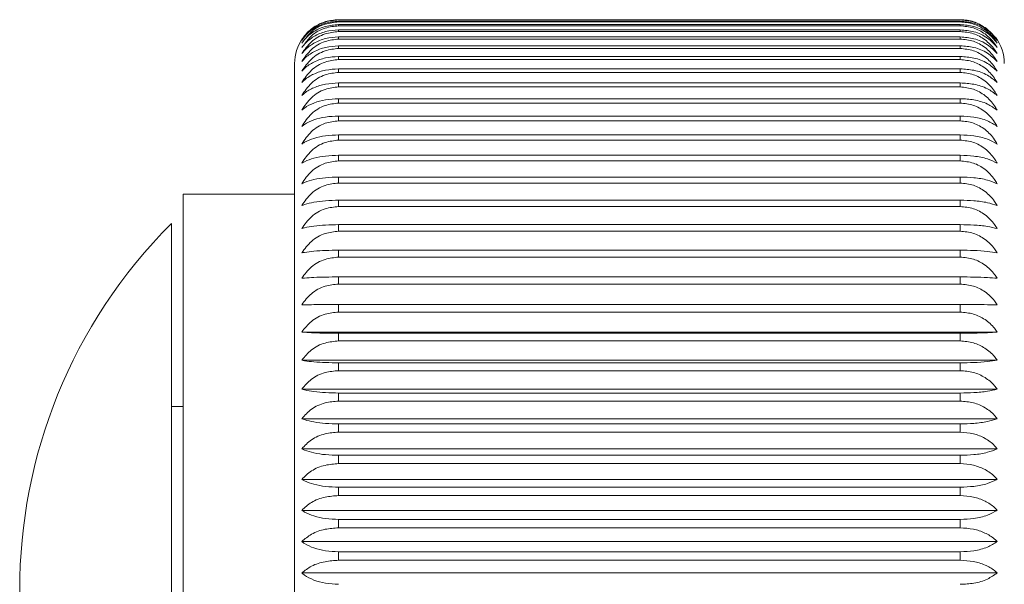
# Paper-space layout 'Sheet1' of a CAD drawing. Header units: millimetres. Extents: x 0 to 4318, y 0 to 2794.
# Tile 9 of 69: x 858 to 932, y 709 to 752. Entities that reach past the tile are written whole.
import ezdxf

# ---------------------------------------------------------------- set-up
doc = ezdxf.new("R2010")
doc.units = ezdxf.units.MM
doc.header["$LTSCALE"] = 5

psp = doc.layouts.new('Sheet1')

# ---------------------------------------------------------------- linework, layer by layer
at = {"color": 7, "linetype": 'Continuous', "lineweight": 15}
for p, q in [((881.815, 752.11), (881.815, 752.093)), ((881.815, 752.11), (928.932, 752.11)), ((928.932, 752.093), (881.815, 752.093)), ((881.815, 751.993), (881.815, 751.939)), ((881.815, 751.993), (928.932, 751.993)), ((928.932, 751.939), (881.815, 751.939)), ((881.815, 751.735), (881.815, 751.644)), ((881.815, 751.735), (928.932, 751.735)), ((928.932, 751.644), (881.815, 751.644)), ((928.932, 752.093), (928.932, 752.11)), ((928.932, 751.939), (928.932, 751.993)), ((928.932, 751.644), (928.932, 751.735)), ((881.815, 751.337), (881.815, 751.21)), ((881.815, 751.337), (928.932, 751.337)), ((928.932, 751.21), (881.815, 751.21)), ((881.815, 750.801), (881.815, 750.637)), ((881.815, 750.801), (928.932, 750.801)), ((928.932, 751.21), (928.932, 751.337)), ((928.932, 750.637), (928.932, 750.801)), ((928.932, 750.637), (881.815, 750.637)), ((881.815, 750.129), (881.815, 749.929)), ((881.815, 750.129), (928.932, 750.129)), ((928.932, 749.929), (928.932, 750.129)), ((928.932, 749.929), (881.815, 749.929)), ((881.815, 749.321), (881.815, 749.087)), ((881.815, 749.321), (928.932, 749.321)), ((928.932, 749.087), (928.932, 749.321)), ((878.482, 722.375), (878.482, 748.784)), ((928.932, 749.087), (881.815, 749.087)), ((881.815, 748.382), (881.815, 748.114)), ((881.815, 748.382), (928.932, 748.382)), ((928.932, 748.114), (881.815, 748.114)), ((928.932, 748.114), (928.932, 748.382)), ((881.815, 747.314), (881.815, 747.012)), ((881.815, 747.314), (928.932, 747.314)), ((928.932, 747.012), (881.815, 747.012)), ((928.932, 747.012), (928.932, 747.314)), ((881.815, 746.121), (881.815, 745.787)), ((881.815, 746.121), (928.932, 746.121)), ((928.932, 745.787), (881.815, 745.787)), ((928.932, 745.787), (928.932, 746.121)), ((881.815, 744.806), (881.815, 744.441)), ((881.815, 744.806), (928.932, 744.806)), ((928.932, 744.441), (928.932, 744.806)), ((928.932, 744.441), (881.815, 744.441)), ((881.815, 743.374), (881.815, 742.979)), ((881.815, 743.374), (928.932, 743.374)), ((928.932, 742.979), (928.932, 743.374)), ((928.932, 742.979), (881.815, 742.979)), ((881.815, 741.83), (881.815, 741.406)), ((881.815, 741.83), (928.932, 741.83)), ((928.932, 741.406), (928.932, 741.83)), ((928.932, 741.406), (881.815, 741.406)), ((881.815, 740.178), (881.815, 739.726)), ((881.815, 740.178), (928.932, 740.178)), ((928.932, 739.726), (881.815, 739.726)), ((928.932, 739.726), (928.932, 740.178)), ((878.482, 738.894), (870.036, 738.894)), ((870.036, 738.894), (870.036, 678.886)), ((881.815, 738.424), (881.815, 737.947)), ((881.815, 738.424), (928.932, 738.424)), ((928.932, 737.947), (928.932, 738.424)), ((928.932, 737.947), (881.815, 737.947)), ((869.147, 736.671), (869.147, 718.281)), ((881.815, 736.574), (881.815, 736.072)), ((881.815, 736.574), (928.932, 736.574)), ((928.932, 736.072), (928.932, 736.574)), ((928.932, 736.072), (881.815, 736.072)), ((881.815, 734.634), (881.815, 734.109)), ((881.815, 734.634), (928.932, 734.634)), ((928.932, 734.109), (928.932, 734.634)), ((928.932, 734.109), (881.815, 734.109)), ((881.815, 732.609), (881.815, 732.063)), ((881.815, 732.609), (928.932, 732.609)), ((928.932, 732.063), (881.815, 732.063)), ((928.932, 732.063), (928.932, 732.609)), ((881.815, 730.507), (881.815, 729.942)), ((881.815, 730.507), (928.932, 730.507)), ((928.932, 729.942), (881.815, 729.942)), ((928.932, 729.942), (928.932, 730.507)), ((931.729, 728.431), (879.018, 728.431)), ((881.815, 728.335), (881.815, 727.753)), ((881.815, 728.335), (928.932, 728.335)), ((928.932, 727.753), (928.932, 728.335)), ((928.932, 727.753), (881.815, 727.753)), ((931.729, 726.296), (879.018, 726.296)), ((881.815, 726.099), (881.815, 725.501)), ((881.815, 726.099), (928.932, 726.099)), ((928.932, 725.501), (928.932, 726.099)), ((928.932, 725.501), (881.815, 725.501)), ((931.729, 724.104), (879.018, 724.104)), ((881.815, 723.807), (881.815, 723.196)), ((881.815, 723.807), (928.932, 723.807)), ((928.932, 723.196), (881.815, 723.196)), ((928.932, 723.196), (928.932, 723.807)), ((870.036, 722.781), (869.147, 722.781)), ((878.482, 668.996), (878.482, 722.375)), ((931.729, 721.862), (879.018, 721.862)), ((881.815, 721.467), (881.815, 720.844)), ((881.815, 721.467), (928.932, 721.467)), ((928.932, 720.844), (881.815, 720.844)), ((928.932, 720.844), (928.932, 721.467)), ((931.729, 719.578), (879.018, 719.578)), ((881.815, 719.085), (881.815, 718.453)), ((881.815, 719.085), (928.932, 719.085)), ((928.932, 718.453), (928.932, 719.085)), ((869.147, 718.281), (869.147, 681.109)), ((928.932, 718.453), (881.815, 718.453)), ((931.729, 717.259), (879.018, 717.259)), ((881.815, 716.67), (881.815, 716.031)), ((881.815, 716.67), (928.932, 716.67)), ((928.932, 716.031), (928.932, 716.67)), ((928.932, 716.031), (881.815, 716.031)), ((931.729, 714.912), (879.018, 714.912)), ((881.815, 714.23), (881.815, 713.585)), ((881.815, 714.23), (928.932, 714.23)), ((928.932, 713.585), (928.932, 714.23)), ((928.932, 713.585), (881.815, 713.585)), ((931.729, 712.546), (879.018, 712.546)), ((881.815, 711.773), (881.815, 711.124)), ((881.815, 711.773), (928.932, 711.773)), ((928.932, 711.124), (928.932, 711.773)), ((928.932, 711.124), (881.815, 711.124)), ((931.729, 710.169), (879.018, 710.169))]:
    psp.add_line(p, q, dxfattribs=at)
for centre, radius, start, end in [((881.819, 748.783), 3.337, 145.14475, 179.98728), ((928.935, 748.785), 3.331, 359.98231, 36.78979), ((896.947, 708.89), 39.301, 135.01871, 224.98129)]:
    psp.add_arc(centre, radius, start, end, dxfattribs=at)
for points, knots in [([(881.815, 752.11), (881.48, 752.081), (880.818, 752.024), (879.918, 751.576), (879.337, 751.057), (879.085, 750.694), (879.018, 750.598)], [0, 0, 0, 0, 0.303487, 0.598453, 0.894666, 1, 1, 1, 1]), ([(879.018, 750.535), (879.247, 750.831), (879.716, 751.436), (880.729, 751.988), (881.467, 752.059), (881.815, 752.093)], [0, 0, 0, 0, 0.334947, 0.686309, 1, 1, 1, 1]), ([(881.815, 751.993), (881.48, 751.965), (880.821, 751.91), (879.922, 751.481), (879.339, 750.98), (879.085, 750.627), (879.018, 750.535)], [0, 0, 0, 0, 0.306136, 0.601955, 0.896145, 1, 1, 1, 1]), ([(881.815, 751.735), (881.48, 751.708), (880.824, 751.656), (879.927, 751.246), (879.341, 750.765), (879.085, 750.425), (879.018, 750.336)], [0, 0, 0, 0, 0.309014, 0.605778, 0.897772, 1, 1, 1, 1]), ([(879.241, 750.265), (879.402, 750.481), (879.802, 751.013), (880.725, 751.53), (881.467, 751.608), (881.815, 751.644)], [0, 0, 0, 0, 0.265099, 0.655394, 1, 1, 1, 1]), ([(879.302, 750.663), (879.445, 750.848), (879.83, 751.345), (880.729, 751.827), (881.468, 751.903), (881.815, 751.939)], [0, 0, 0, 0, 0.239538, 0.642417, 1, 1, 1, 1]), ([(930.746, 751.534), (930.492, 751.694), (929.939, 752.04), (929.285, 752.085), (928.932, 752.11)], [0, 0, 0, 0, 0.459405, 1, 1, 1, 1]), ([(928.932, 752.093), (929.268, 752.063), (929.932, 752.004), (930.833, 751.541), (931.411, 751.006), (931.663, 750.634), (931.729, 750.535)], [0, 0, 0, 0, 0.301282, 0.595574, 0.893417, 1, 1, 1, 1]), ([(931.729, 750.535), (931.499, 750.813), (931.021, 751.387), (930.011, 751.896), (929.28, 751.962), (928.932, 751.993)], [0, 0, 0, 0, 0.32871, 0.681224, 1, 1, 1, 1]), ([(928.932, 751.939), (929.269, 751.908), (929.935, 751.846), (930.837, 751.368), (931.413, 750.819), (931.663, 750.437), (931.729, 750.336)], [0, 0, 0, 0, 0.2991064, 0.5927219, 0.8922268, 1, 1, 1, 1]), ([(931.729, 750.336), (931.498, 750.603), (931.015, 751.159), (930.007, 751.643), (929.279, 751.705), (928.932, 751.735)], [0, 0, 0, 0, 0.32508, 0.678261, 1, 1, 1, 1]), ([(928.932, 751.644), (929.269, 751.612), (929.937, 751.549), (930.839, 751.057), (931.414, 750.495), (931.663, 750.106), (931.729, 750.002)], [0, 0, 0, 0, 0.29719, 0.590219, 0.891188, 1, 1, 1, 1]), ([(881.815, 751.337), (881.481, 751.312), (880.827, 751.263), (879.932, 750.874), (879.343, 750.414), (879.085, 750.087), (879.018, 750.002)], [0, 0, 0, 0, 0.312104, 0.609905, 0.899542, 1, 1, 1, 1]), ([(879.018, 749.534), (879.245, 749.851), (879.705, 750.491), (880.72, 751.096), (881.466, 751.173), (881.815, 751.21)], [0, 0, 0, 0, 0.342056, 0.692229, 1, 1, 1, 1]), ([(881.815, 750.801), (881.481, 750.777), (880.83, 750.731), (879.937, 750.364), (879.345, 749.928), (879.085, 749.614), (879.018, 749.534)], [0, 0, 0, 0, 0.315384, 0.614311, 0.90145, 1, 1, 1, 1]), ([(931.729, 750.002), (931.497, 750.257), (931.008, 750.793), (930.003, 751.25), (929.279, 751.309), (928.932, 751.337)], [0, 0, 0, 0, 0.321154, 0.67508, 1, 1, 1, 1]), ([(928.932, 751.21), (929.269, 751.177), (929.939, 751.112), (930.842, 750.609), (931.415, 750.036), (931.663, 749.64), (931.729, 749.534)], [0, 0, 0, 0, 0.295537, 0.588068, 0.890298, 1, 1, 1, 1]), ([(931.729, 749.534), (931.495, 749.777), (931.001, 750.291), (929.999, 750.718), (929.278, 750.774), (928.932, 750.801)], [0, 0, 0, 0, 0.316955, 0.671703, 1, 1, 1, 1]), ([(879.018, 748.934), (879.245, 749.255), (879.702, 749.904), (880.718, 750.521), (881.466, 750.6), (881.815, 750.637)], [0, 0, 0, 0, 0.343753, 0.693655, 1, 1, 1, 1]), ([(881.815, 750.129), (881.482, 750.106), (880.834, 750.063), (879.942, 749.719), (879.348, 749.308), (879.085, 749.009), (879.018, 748.934)], [0, 0, 0, 0, 0.318829, 0.618966, 0.903485, 1, 1, 1, 1]), ([(928.932, 750.637), (929.269, 750.604), (929.941, 750.538), (930.844, 750.025), (931.415, 749.443), (931.663, 749.041), (931.729, 748.934)], [0, 0, 0, 0, 0.294154, 0.586272, 0.889559, 1, 1, 1, 1]), ([(931.729, 748.934), (931.494, 749.163), (930.993, 749.653), (929.994, 750.051), (929.278, 750.103), (928.932, 750.129)], [0, 0, 0, 0, 0.31251, 0.668158, 1, 1, 1, 1]), ([(879.018, 748.202), (879.245, 748.528), (879.7, 749.184), (880.716, 749.811), (881.466, 749.892), (881.815, 749.929)], [0, 0, 0, 0, 0.345112, 0.6948, 1, 1, 1, 1]), ([(881.815, 749.321), (881.482, 749.3), (880.837, 749.26), (879.948, 748.94), (879.351, 748.556), (879.085, 748.273), (879.018, 748.202)], [0, 0, 0, 0, 0.322405, 0.62383, 0.905634, 1, 1, 1, 1]), ([(928.932, 749.929), (929.269, 749.895), (929.942, 749.828), (930.846, 749.307), (931.416, 748.717), (931.663, 748.311), (931.729, 748.202)], [0, 0, 0, 0, 0.293043, 0.584833, 0.888967, 1, 1, 1, 1]), ([(931.729, 748.202), (931.493, 748.417), (930.984, 748.882), (929.99, 749.248), (929.278, 749.297), (928.932, 749.321)], [0, 0, 0, 0, 0.307859, 0.664478, 1, 1, 1, 1]), ([(879.018, 747.343), (879.244, 747.671), (879.699, 748.332), (880.715, 748.967), (881.466, 749.049), (881.815, 749.087)], [0, 0, 0, 0, 0.346132, 0.695662, 1, 1, 1, 1]), ([(928.932, 749.087), (929.27, 749.053), (929.943, 748.984), (930.847, 748.458), (931.416, 747.862), (931.663, 747.452), (931.729, 747.343)], [0, 0, 0, 0, 0.292206, 0.583751, 0.888524, 1, 1, 1, 1]), ([(881.815, 748.382), (881.482, 748.363), (880.84, 748.326), (879.954, 748.03), (879.355, 747.674), (879.085, 747.409), (879.018, 747.343)], [0, 0, 0, 0, 0.326075, 0.628853, 0.907879, 1, 1, 1, 1]), ([(879.018, 746.358), (879.244, 746.688), (879.698, 747.353), (880.714, 747.993), (881.466, 748.075), (881.815, 748.114)], [0, 0, 0, 0, 0.346813, 0.69624, 1, 1, 1, 1]), ([(931.729, 747.343), (931.492, 747.543), (930.975, 747.979), (929.986, 748.314), (929.277, 748.36), (928.932, 748.382)], [0, 0, 0, 0, 0.30305, 0.660706, 1, 1, 1, 1]), ([(928.932, 748.114), (929.27, 748.079), (929.944, 748.01), (930.848, 747.479), (931.417, 746.88), (931.663, 746.468), (931.729, 746.358)], [0, 0, 0, 0, 0.291644, 0.583026, 0.888227, 1, 1, 1, 1]), ([(881.815, 747.314), (881.483, 747.297), (880.843, 747.263), (879.96, 746.993), (879.359, 746.666), (879.085, 746.418), (879.018, 746.358)], [0, 0, 0, 0, 0.32979, 0.633972, 0.910196, 1, 1, 1, 1]), ([(879.018, 745.25), (879.244, 745.582), (879.697, 746.248), (880.713, 746.891), (881.466, 746.974), (881.815, 747.012)], [0, 0, 0, 0, 0.347157, 0.696533, 1, 1, 1, 1]), ([(931.729, 746.358), (931.491, 746.542), (930.965, 746.949), (929.982, 747.252), (929.277, 747.294), (928.932, 747.314)], [0, 0, 0, 0, 0.298141, 0.656889, 1, 1, 1, 1]), ([(928.932, 747.012), (929.27, 746.978), (929.944, 746.908), (930.848, 746.376), (931.417, 745.774), (931.663, 745.361), (931.729, 745.25)], [0, 0, 0, 0, 0.2913588, 0.5826576, 0.8880765, 1, 1, 1, 1]), ([(881.815, 746.121), (881.483, 746.105), (880.846, 746.075), (879.966, 745.83), (879.363, 745.534), (879.086, 745.306), (879.018, 745.25)], [0, 0, 0, 0, 0.333496, 0.639112, 0.912553, 1, 1, 1, 1]), ([(879.018, 744.025), (879.244, 744.357), (879.697, 745.022), (880.713, 745.665), (881.466, 745.748), (881.815, 745.787)], [0, 0, 0, 0, 0.347163, 0.69654, 1, 1, 1, 1]), ([(931.729, 745.25), (931.489, 745.419), (930.955, 745.794), (929.978, 746.064), (929.277, 746.102), (928.932, 746.121)], [0, 0, 0, 0, 0.2932072, 0.6530841, 1, 1, 1, 1]), ([(928.932, 745.787), (929.27, 745.752), (929.944, 745.683), (930.848, 745.15), (931.417, 744.549), (931.663, 744.135), (931.729, 744.025)], [0, 0, 0, 0, 0.29135, 0.582647, 0.888072, 1, 1, 1, 1]), ([(881.815, 744.806), (881.483, 744.792), (880.849, 744.765), (879.972, 744.547), (879.367, 744.283), (879.086, 744.074), (879.018, 744.025)], [0, 0, 0, 0, 0.33713, 0.644185, 0.914912, 1, 1, 1, 1]), ([(931.729, 744.025), (931.488, 744.176), (930.945, 744.517), (929.974, 744.755), (929.276, 744.789), (928.932, 744.806)], [0, 0, 0, 0, 0.288333, 0.649358, 1, 1, 1, 1]), ([(879.018, 742.684), (879.244, 743.015), (879.698, 743.679), (880.714, 744.32), (881.466, 744.402), (881.815, 744.441)], [0, 0, 0, 0, 0.346831, 0.696262, 1, 1, 1, 1]), ([(928.932, 744.441), (929.27, 744.406), (929.944, 744.337), (930.848, 743.806), (931.417, 743.207), (931.663, 742.795), (931.729, 742.684)], [0, 0, 0, 0, 0.291618, 0.582992, 0.888213, 1, 1, 1, 1]), ([(881.815, 743.374), (881.484, 743.362), (880.852, 743.338), (879.977, 743.146), (879.372, 742.915), (879.086, 742.728), (879.018, 742.684)], [0, 0, 0, 0, 0.340621, 0.649089, 0.917225, 1, 1, 1, 1]), ([(931.729, 742.684), (931.487, 742.818), (930.936, 743.123), (929.971, 743.329), (929.276, 743.359), (928.932, 743.374)], [0, 0, 0, 0, 0.283619, 0.645782, 1, 1, 1, 1]), ([(879.018, 741.234), (879.244, 741.562), (879.699, 742.223), (880.715, 742.859), (881.466, 742.941), (881.815, 742.979)], [0, 0, 0, 0, 0.346161, 0.695699, 1, 1, 1, 1]), ([(928.932, 742.979), (929.27, 742.944), (929.943, 742.876), (930.847, 742.349), (931.416, 741.753), (931.663, 741.343), (931.729, 741.234)], [0, 0, 0, 0, 0.292163, 0.583695, 0.888501, 1, 1, 1, 1]), ([(881.815, 741.83), (881.484, 741.819), (880.854, 741.799), (879.982, 741.634), (879.377, 741.435), (879.086, 741.272), (879.018, 741.234)], [0, 0, 0, 0, 0.343892, 0.653711, 0.919436, 1, 1, 1, 1]), ([(931.729, 741.234), (931.486, 741.35), (930.926, 741.617), (929.968, 741.79), (929.276, 741.817), (928.932, 741.83)], [0, 0, 0, 0, 0.279175, 0.642438, 1, 1, 1, 1]), ([(879.018, 739.677), (879.245, 740.003), (879.7, 740.659), (880.716, 741.287), (881.466, 741.368), (881.815, 741.406)], [0, 0, 0, 0, 0.345152, 0.6948511, 1, 1, 1, 1]), ([(928.932, 741.406), (929.269, 741.372), (929.942, 741.304), (930.846, 740.783), (931.416, 740.193), (931.663, 739.786), (931.729, 739.677)], [0, 0, 0, 0, 0.292983, 0.584755, 0.888935, 1, 1, 1, 1]), ([(881.815, 740.178), (881.484, 740.169), (880.856, 740.152), (879.987, 740.014), (879.381, 739.849), (879.086, 739.709), (879.018, 739.677)], [0, 0, 0, 0, 0.346859, 0.657929, 0.921481, 1, 1, 1, 1]), ([(879.018, 738.021), (879.245, 738.343), (879.702, 738.992), (880.717, 739.61), (881.466, 739.689), (881.815, 739.726)], [0, 0, 0, 0, 0.343798, 0.693576, 1, 1, 1, 1]), ([(931.729, 739.677), (931.485, 739.775), (930.917, 740.002), (929.966, 740.145), (929.276, 740.167), (928.932, 740.178)], [0, 0, 0, 0, 0.275121, 0.639408, 1, 1, 1, 1]), ([(928.932, 739.726), (929.269, 739.693), (929.941, 739.627), (930.844, 739.113), (931.415, 738.53), (931.663, 738.128), (931.729, 738.021)], [0, 0, 0, 0, 0.294077, 0.586172, 0.889518, 1, 1, 1, 1]), ([(881.815, 738.424), (881.484, 738.417), (880.858, 738.404), (879.99, 738.292), (879.386, 738.161), (879.086, 738.047), (879.018, 738.021)], [0, 0, 0, 0, 0.349441, 0.661615, 0.923291, 1, 1, 1, 1]), ([(931.729, 738.021), (931.484, 738.1), (930.909, 738.284), (929.964, 738.397), (929.276, 738.415), (928.932, 738.424)], [0, 0, 0, 0, 0.271577, 0.636776, 1, 1, 1, 1]), ([(879.018, 736.269), (879.245, 736.586), (879.704, 737.227), (880.72, 737.833), (881.466, 737.91), (881.815, 737.947)], [0, 0, 0, 0, 0.342003, 0.692175, 1, 1, 1, 1]), ([(928.932, 737.947), (929.269, 737.914), (929.939, 737.849), (930.842, 737.345), (931.415, 736.771), (931.663, 736.375), (931.729, 736.269)], [0, 0, 0, 0, 0.295443, 0.587946, 0.890248, 1, 1, 1, 1]), ([(881.815, 736.574), (881.485, 736.569), (880.859, 736.559), (879.993, 736.475), (879.39, 736.376), (879.086, 736.289), (879.018, 736.269)], [0, 0, 0, 0, 0.351556, 0.664649, 0.924798, 1, 1, 1, 1]), ([(931.729, 736.269), (931.483, 736.329), (930.903, 736.469), (929.963, 736.553), (929.276, 736.567), (928.932, 736.574)], [0, 0, 0, 0, 0.268664, 0.634623, 1, 1, 1, 1]), ([(879.018, 734.428), (879.246, 734.739), (879.708, 735.37), (880.722, 735.961), (881.466, 736.037), (881.815, 736.072)], [0, 0, 0, 0, 0.339977, 0.690485, 1, 1, 1, 1]), ([(928.932, 736.072), (929.269, 736.04), (929.937, 735.977), (930.84, 735.485), (931.414, 734.922), (931.663, 734.532), (931.729, 734.428)], [0, 0, 0, 0, 0.297079, 0.590074, 0.891128, 1, 1, 1, 1]), ([(881.815, 734.634), (881.485, 734.63), (880.86, 734.623), (879.995, 734.567), (879.393, 734.501), (879.086, 734.442), (879.018, 734.428)], [0, 0, 0, 0, 0.353133, 0.666919, 0.925935, 1, 1, 1, 1]), ([(931.729, 734.428), (931.483, 734.469), (930.898, 734.564), (929.962, 734.62), (929.276, 734.629), (928.932, 734.634)], [0, 0, 0, 0, 0.266485, 0.63302, 1, 1, 1, 1]), ([(879.018, 732.504), (879.246, 732.808), (879.711, 733.427), (880.725, 734.001), (881.467, 734.074), (881.815, 734.109)], [0, 0, 0, 0, 0.3376061, 0.6885185, 1, 1, 1, 1]), ([(928.932, 734.109), (929.269, 734.078), (929.935, 734.016), (930.837, 733.537), (931.413, 732.987), (931.663, 732.605), (931.729, 732.504)], [0, 0, 0, 0, 0.298979, 0.592556, 0.892158, 1, 1, 1, 1]), ([(881.815, 732.609), (881.485, 732.607), (880.861, 732.604), (879.997, 732.575), (879.395, 732.541), (879.086, 732.511), (879.018, 732.504)], [0, 0, 0, 0, 0.354115, 0.668336, 0.92665, 1, 1, 1, 1]), ([(879.018, 730.503), (879.247, 730.799), (879.716, 731.405), (880.729, 731.959), (881.467, 732.03), (881.815, 732.063)], [0, 0, 0, 0, 0.334939, 0.686297, 1, 1, 1, 1]), ([(931.729, 732.504), (931.482, 732.525), (930.895, 732.574), (929.961, 732.602), (929.276, 732.607), (928.932, 732.609)], [0, 0, 0, 0, 0.265126, 0.632023, 1, 1, 1, 1]), ([(928.932, 732.063), (929.268, 732.033), (929.932, 731.974), (930.833, 731.51), (931.412, 730.975), (931.663, 730.601), (931.729, 730.503)], [0, 0, 0, 0, 0.301139, 0.595386, 0.893338, 1, 1, 1, 1]), ([(881.815, 730.507), (881.485, 730.507), (880.861, 730.507), (879.997, 730.506), (879.395, 730.505), (879.086, 730.503), (879.018, 730.503)], [0, 0, 0, 0, 0.354465, 0.668841, 0.926906, 1, 1, 1, 1]), ([(879.018, 728.431), (879.248, 728.718), (879.721, 729.309), (880.732, 729.842), (881.467, 729.91), (881.815, 729.942)], [0, 0, 0, 0, 0.331941, 0.683816, 1, 1, 1, 1]), ([(931.729, 730.503), (931.482, 730.504), (930.893, 730.506), (929.961, 730.507), (929.276, 730.507), (928.932, 730.507)], [0, 0, 0, 0, 0.264641, 0.631668, 1, 1, 1, 1]), ([(928.932, 729.942), (929.268, 729.913), (929.93, 729.856), (930.83, 729.409), (931.41, 728.89), (931.663, 728.527), (931.729, 728.431)], [0, 0, 0, 0, 0.303551, 0.59856, 0.89467, 1, 1, 1, 1]), ([(881.815, 728.335), (881.485, 728.337), (880.861, 728.34), (879.997, 728.366), (879.395, 728.397), (879.086, 728.425), (879.018, 728.431)], [0, 0, 0, 0, 0.35417, 0.668414, 0.92669, 1, 1, 1, 1]), ([(931.729, 728.431), (931.482, 728.413), (930.894, 728.368), (929.961, 728.342), (929.276, 728.337), (928.932, 728.335)], [0, 0, 0, 0, 0.26505, 0.631968, 1, 1, 1, 1]), ([(879.018, 726.296), (879.249, 726.573), (879.727, 727.147), (880.736, 727.656), (881.468, 727.722), (881.815, 727.753)], [0, 0, 0, 0, 0.32874, 0.681074, 1, 1, 1, 1]), ([(928.932, 727.753), (929.268, 727.725), (929.927, 727.67), (930.825, 727.241), (931.408, 726.74), (931.663, 726.388), (931.729, 726.296)], [0, 0, 0, 0, 0.306204, 0.602068, 0.89615, 1, 1, 1, 1]), ([(881.815, 726.099), (881.485, 726.103), (880.86, 726.109), (879.996, 726.163), (879.393, 726.227), (879.086, 726.283), (879.018, 726.296)], [0, 0, 0, 0, 0.35324, 0.667073, 0.926013, 1, 1, 1, 1]), ([(931.729, 726.296), (931.483, 726.258), (930.897, 726.166), (929.962, 726.113), (929.276, 726.104), (928.932, 726.099)], [0, 0, 0, 0, 0.266337, 0.632912, 1, 1, 1, 1]), ([(879.018, 724.104), (879.25, 724.37), (879.733, 724.926), (880.74, 725.409), (881.468, 725.472), (881.815, 725.501)], [0, 0, 0, 0, 0.325109, 0.678108, 1, 1, 1, 1]), ([(928.932, 725.501), (929.267, 725.475), (929.924, 725.423), (930.821, 725.013), (931.407, 724.532), (931.662, 724.192), (931.729, 724.104)], [0, 0, 0, 0, 0.309085, 0.605897, 0.897779, 1, 1, 1, 1]), ([(881.815, 723.807), (881.485, 723.813), (880.859, 723.822), (879.993, 723.904), (879.39, 724), (879.086, 724.085), (879.018, 724.104)], [0, 0, 0, 0, 0.351711, 0.664872, 0.924909, 1, 1, 1, 1]), ([(931.729, 724.104), (931.483, 724.046), (930.902, 723.909), (929.963, 723.827), (929.276, 723.814), (928.932, 723.807)], [0, 0, 0, 0, 0.268448, 0.634465, 1, 1, 1, 1]), ([(879.018, 721.862), (879.251, 722.117), (879.74, 722.652), (880.745, 723.108), (881.469, 723.168), (881.815, 723.196)], [0, 0, 0, 0, 0.321189, 0.675081, 1, 1, 1, 1]), ([(928.932, 723.196), (929.267, 723.171), (929.921, 723.122), (930.816, 722.733), (931.404, 722.274), (931.662, 721.946), (931.729, 721.862)], [0, 0, 0, 0, 0.312179, 0.610029, 0.89955, 1, 1, 1, 1]), ([(881.815, 721.467), (881.484, 721.474), (880.858, 721.487), (879.991, 721.596), (879.386, 721.725), (879.086, 721.837), (879.018, 721.862)], [0, 0, 0, 0, 0.349639, 0.661899, 0.923432, 1, 1, 1, 1]), ([(931.729, 721.862), (931.484, 721.785), (930.909, 721.604), (929.964, 721.493), (929.276, 721.476), (928.932, 721.467)], [0, 0, 0, 0, 0.271301, 0.636573, 1, 1, 1, 1]), ([(879.018, 719.578), (879.252, 719.82), (879.747, 720.334), (880.749, 720.761), (881.469, 720.817), (881.815, 720.844)], [0, 0, 0, 0, 0.316989, 0.6717041, 1, 1, 1, 1]), ([(928.932, 720.844), (929.267, 720.82), (929.917, 720.774), (930.811, 720.407), (931.402, 719.971), (931.662, 719.658), (931.729, 719.578)], [0, 0, 0, 0, 0.315463, 0.6144422, 0.9014591, 1, 1, 1, 1]), ([(881.815, 719.085), (881.484, 719.094), (880.856, 719.111), (879.987, 719.247), (879.382, 719.409), (879.086, 719.546), (879.018, 719.578)], [0, 0, 0, 0, 0.347094, 0.658263, 0.921644, 1, 1, 1, 1]), ([(931.729, 719.578), (931.485, 719.482), (930.916, 719.259), (929.966, 719.118), (929.276, 719.096), (928.932, 719.085)], [0, 0, 0, 0, 0.274792, 0.639166, 1, 1, 1, 1]), ([(879.018, 717.259), (879.253, 717.488), (879.755, 717.977), (880.754, 718.375), (881.47, 718.428), (881.815, 718.453)], [0, 0, 0, 0, 0.312546, 0.668159, 1, 1, 1, 1]), ([(928.932, 718.453), (929.266, 718.431), (929.914, 718.387), (930.805, 718.043), (931.399, 717.633), (931.662, 717.334), (931.729, 717.259)], [0, 0, 0, 0, 0.318911, 0.619103, 0.903495, 1, 1, 1, 1]), ([(881.815, 716.67), (881.484, 716.681), (880.854, 716.701), (879.983, 716.864), (879.377, 717.059), (879.086, 717.221), (879.018, 717.259)], [0, 0, 0, 0, 0.344156, 0.654085, 0.919616, 1, 1, 1, 1]), ([(931.729, 717.259), (931.486, 717.144), (930.925, 716.881), (929.968, 716.709), (929.276, 716.683), (928.932, 716.67)], [0, 0, 0, 0, 0.278803, 0.642163, 1, 1, 1, 1]), ([(879.018, 714.912), (879.254, 715.127), (879.764, 715.591), (880.758, 715.958), (881.47, 716.007), (881.815, 716.031)], [0, 0, 0, 0, 0.307897, 0.664481, 1, 1, 1, 1]), ([(928.932, 716.031), (929.266, 716.01), (929.911, 715.97), (930.799, 715.65), (931.396, 715.266), (931.662, 714.983), (931.729, 714.912)], [0, 0, 0, 0, 0.322491, 0.623973, 0.905645, 1, 1, 1, 1]), ([(881.815, 714.23), (881.484, 714.242), (880.852, 714.266), (879.978, 714.456), (879.372, 714.684), (879.086, 714.869), (879.018, 714.912)], [0, 0, 0, 0, 0.340908, 0.649493, 0.917417, 1, 1, 1, 1]), ([(931.729, 714.912), (931.487, 714.78), (930.935, 714.478), (929.971, 714.275), (929.276, 714.245), (928.932, 714.23)], [0, 0, 0, 0, 0.28321, 0.645305, 1, 1, 1, 1]), ([(879.018, 712.546), (879.256, 712.747), (879.773, 713.183), (880.762, 713.518), (881.471, 713.563), (881.815, 713.585)], [0, 0, 0, 0, 0.30309, 0.66071, 1, 1, 1, 1]), ([(928.932, 713.585), (929.265, 713.566), (929.908, 713.529), (930.793, 713.234), (931.392, 712.878), (931.662, 712.612), (931.729, 712.546)], [0, 0, 0, 0, 0.326163, 0.629001, 0.907891, 1, 1, 1, 1]), ([(881.815, 711.773), (881.483, 711.787), (880.849, 711.813), (879.972, 712.03), (879.368, 712.291), (879.086, 712.497), (879.018, 712.546)], [0, 0, 0, 0, 0.337432, 0.644608, 0.915111, 1, 1, 1, 1]), ([(931.729, 712.546), (931.488, 712.397), (930.945, 712.058), (929.974, 711.823), (929.276, 711.789), (928.932, 711.773)], [0, 0, 0, 0, 0.287736, 0.648869, 1, 1, 1, 1]), ([(879.018, 710.169), (879.257, 710.353), (879.782, 710.759), (880.766, 711.062), (881.471, 711.104), (881.815, 711.124)], [0, 0, 0, 0, 0.298186, 0.656895, 1, 1, 1, 1]), ([(928.932, 711.124), (929.265, 711.107), (929.905, 711.073), (930.787, 710.803), (931.389, 710.477), (931.662, 710.229), (931.729, 710.169)], [0, 0, 0, 0, 0.329881, 0.634124, 0.910209, 1, 1, 1, 1]), ([(881.815, 709.306), (881.483, 709.321), (880.846, 709.351), (879.967, 709.594), (879.363, 709.887), (879.086, 710.114), (879.018, 710.169)], [0, 0, 0, 0, 0.333808, 0.639545, 0.912754, 1, 1, 1, 1]), ([(931.729, 710.169), (931.489, 710.002), (930.955, 709.63), (929.978, 709.362), (929.277, 709.324), (928.932, 709.306)], [0, 0, 0, 0, 0.292764, 0.652584, 1, 1, 1, 1])]:
    psp.add_open_spline(points, degree=3, knots=knots, dxfattribs=at)

doc.saveas('drawing.dxf')
